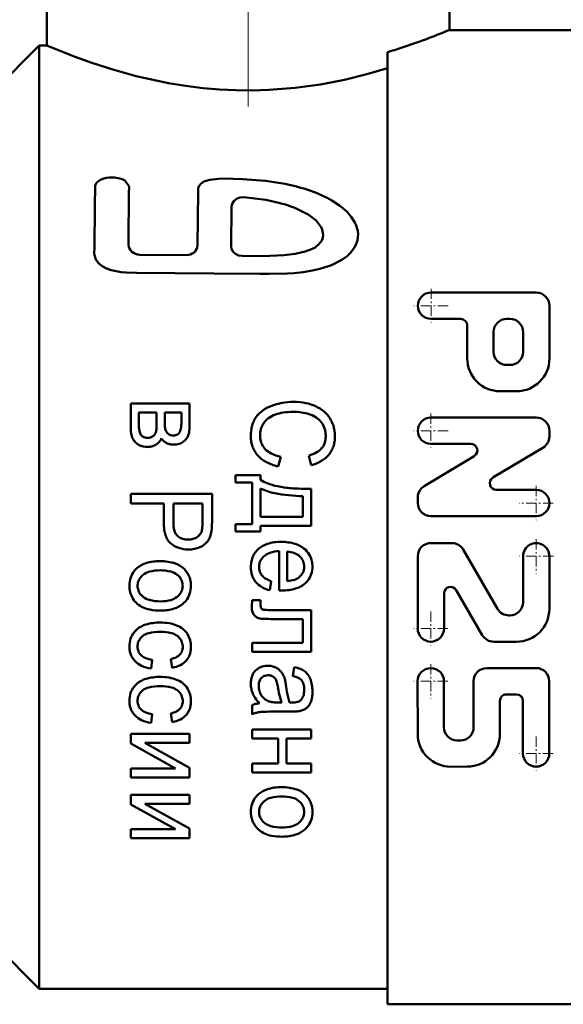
# Model space of a CAD drawing. Extents: x -1358 to 1757, y -1497 to 607.
# Tile 81 of 97: x 1088 to 1123, y -200 to -137. Entities that reach past the tile are written whole.
import ezdxf

# ---------------------------------------------------------------- set-up
doc = ezdxf.new("R2010")
doc.units = 0
doc.linetypes.add('DASHDOT', pattern=[18.5, 12, -3, 0.5, -3])

msp = doc.modelspace()

# ---------------------------------------------------------------- linework, layer by layer
at = {"color": 7, "linetype": 'DASHDOT', "lineweight": 18}
msp.add_line((1102.804, -111.874), (1102.804, -144.072), dxfattribs=at)
at = {"color": 7, "lineweight": 50}
for p, q in [((1115.804, -137.43), (1115.804, -126.68)), ((1089.804, -133.68), (1089.804, -138.43)), ((1115.804, -137.43), (1123.804, -137.43)), ((1086.304, -141.43), (1089.304, -138.43)), ((1089.304, -168.93), (1089.304, -138.43)), ((1089.304, -138.43), (1089.804, -138.43)), ((1111.804, -168.93), (1111.804, -138.859)), ((1095.101, -147.514), (1094.834, -147.158)), ((1095.098, -147.801), (1095.073, -151.323)), ((1099.562, -147.885), (1099.525, -151.361)), ((1101.728, -148.864), (1101.703, -151.4)), ((1106.675, -149.356), (1105.948, -148.99)), ((1095.795, -151.959), (1098.788, -151.987)), ((1105.83, -151.902), (1106.489, -151.755)), ((1121.417, -154.411), (1114.614, -154.411)), ((1122.268, -158.663), (1122.268, -155.261)), ((1116.528, -156.112), (1114.614, -156.112)), ((1116.953, -158.663), (1116.953, -156.537)), ((1119.717, -156.112), (1119.504, -156.112)), ((1118.654, -158.237), (1118.654, -156.962)), ((1120.567, -158.237), (1120.567, -156.962)), ((1119.717, -159.088), (1119.504, -159.088)), ((1120.142, -160.789), (1119.079, -160.789)), ((1095.212, -163.128), (1095.212, -161.585)), ((1099.02, -161.585), (1095.212, -161.585)), ((1099.02, -162.922), (1099.02, -161.585)), ((1095.743, -162.928), (1095.743, -162.165)), ((1096.887, -162.165), (1095.743, -162.165)), ((1096.887, -162.867), (1096.887, -162.165)), ((1097.417, -162.783), (1097.417, -162.165)), ((1098.485, -162.165), (1097.417, -162.165)), ((1098.485, -162.803), (1098.485, -162.165)), ((1096.884, -163.055), (1096.887, -162.867)), ((1097.417, -162.783), (1097.42, -162.968)), ((1097.42, -162.968), (1097.428, -163.096)), ((1121.411, -162.489), (1114.608, -162.489)), ((1096.876, -163.192), (1096.884, -163.055)), ((1098.367, -163.458), (1098.303, -163.536)), ((1122.261, -163.708), (1122.261, -163.34)), ((1095.474, -164.046), (1095.515, -164.092)), ((1096.162, -163.781), (1096.23, -163.792)), ((1096.23, -163.792), (1096.309, -163.798)), ((1117.183, -164.19), (1114.608, -164.19)), ((1121.848, -164.438), (1118.617, -166.376)), ((1104.904, -165.025), (1104.729, -165.65)), ((1106.715, -164.954), (1106.876, -165.569)), ((1117.402, -164.98), (1114.17, -166.918)), ((1101.983, -166.684), (1101.983, -166.207)), ((1103.592, -166.207), (1101.983, -166.207)), ((1103.062, -166.684), (1101.983, -166.684)), ((1103.062, -169.377), (1103.062, -166.684)), ((1103.592, -166.513), (1103.592, -166.207)), ((1095.212, -168.044), (1095.212, -167.419)), ((1100.468, -167.419), (1095.212, -167.419)), ((1100.468, -169.2), (1100.468, -167.419)), ((1103.592, -168.906), (1103.592, -167.067)), ((1106.869, -169.483), (1106.869, -167.1)), ((1121.411, -167.166), (1118.836, -167.166)), ((1097.349, -168.044), (1095.212, -168.044)), ((1097.349, -169.255), (1097.349, -168.044)), ((1097.969, -169.265), (1097.969, -168.044)), ((1099.848, -168.044), (1097.969, -168.044)), ((1099.848, -169.252), (1099.848, -168.044)), ((1106.335, -168.906), (1106.335, -167.583)), ((1113.758, -168.016), (1113.758, -167.648)), ((1089.304, -199.43), (1089.304, -168.93)), ((1099.844, -169.464), (1099.848, -169.252)), ((1100.464, -169.435), (1100.468, -169.2)), ((1106.335, -168.906), (1103.592, -168.906)), ((1111.804, -200.43), (1111.804, -168.93)), ((1121.411, -168.867), (1114.608, -168.867)), ((1099.836, -169.61), (1099.844, -169.464)), ((1100.455, -169.615), (1100.464, -169.435)), ((1101.983, -169.853), (1101.983, -169.377)), ((1103.062, -169.377), (1101.983, -169.377)), ((1103.592, -169.853), (1101.983, -169.853)), ((1106.869, -169.483), (1103.592, -169.483)), ((1103.592, -169.853), (1103.592, -169.483)), ((1098.845, -170.377), (1098.927, -170.379)), ((1114.609, -170.604), (1115.965, -170.605)), ((1104.801, -173.675), (1104.801, -171.124)), ((1105.331, -173.066), (1105.331, -171.157)), ((1116.701, -171.03), (1118.912, -174.86)), ((1106.127, -171.458), (1106.148, -171.478)), ((1113.758, -171.453), (1113.754, -176.13)), ((1120.561, -171.459), (1120.559, -174.435)), ((1122.262, -171.461), (1122.259, -174.862)), ((1104.288, -173.06), (1104.205, -173.659)), ((1104.801, -173.675), (1104.815, -173.676)), ((1104.815, -173.676), (1104.852, -173.677)), ((1104.852, -173.677), (1104.891, -173.677)), ((1104.891, -173.677), (1104.922, -173.677)), ((1104.922, -173.678), (1104.946, -173.678)), ((1104.946, -173.678), (1104.965, -173.678)), ((1104.965, -173.678), (1104.973, -173.678)), ((1116.25, -173.651), (1117.929, -176.558)), ((1103.052, -174.429), (1103.044, -174.546)), ((1103.065, -174.297), (1103.052, -174.429)), ((1103.603, -174.297), (1103.065, -174.297)), ((1103.603, -174.551), (1103.603, -174.297)), ((1115.457, -173.863), (1115.455, -176.132)), ((1103.038, -174.662), (1103.037, -174.764)), ((1103.044, -174.546), (1103.038, -174.662)), ((1103.606, -174.641), (1103.603, -174.551)), ((1103.613, -174.706), (1103.606, -174.641)), ((1103.769, -174.91), (1103.775, -174.912)), ((1106.869, -174.938), (1104.359, -174.938)), ((1106.869, -177.63), (1106.869, -174.938)), ((1106.335, -175.517), (1104.438, -175.517)), ((1106.335, -177.054), (1106.335, -175.517)), ((1119.648, -175.285), (1119.708, -175.285)), ((1118.664, -176.983), (1120.131, -176.986)), ((1103.062, -177.63), (1103.062, -177.054)), ((1106.335, -177.054), (1103.062, -177.054)), ((1106.869, -177.63), (1103.062, -177.63)), ((1096.607, -178.151), (1096.524, -178.721)), ((1097.804, -178.103), (1097.901, -178.667)), ((1104.066, -178.534), (1104.037, -178.534)), ((1105.783, -178.634), (1105.697, -179.201)), ((1121.402, -178.686), (1118.213, -178.688)), ((1103.724, -179.266), (1103.653, -179.328)), ((1117.364, -179.539), (1117.366, -182.516)), ((1122.253, -179.535), (1122.257, -184.212)), ((1113.75, -179.543), (1113.753, -182.944)), ((1115.45, -179.541), (1115.453, -182.517)), ((1106.202, -180.753), (1106.16, -180.79)), ((1119.066, -180.814), (1119.067, -182.935)), ((1120.128, -180.388), (1119.49, -180.388)), ((1120.554, -180.812), (1120.557, -184.214)), ((1103.062, -181.684), (1103.062, -181.078)), ((1104.973, -180.914), (1104.736, -180.914)), ((1105.478, -180.914), (1105.501, -180.915)), ((1105.501, -180.915), (1105.541, -180.916)), ((1105.541, -180.916), (1105.571, -180.916)), ((1105.571, -180.916), (1105.593, -180.917)), ((1105.593, -180.917), (1105.61, -180.917)), ((1105.61, -180.917), (1105.623, -180.917)), ((1105.623, -180.917), (1105.633, -180.917)), ((1105.633, -180.917), (1105.64, -180.917)), ((1105.64, -180.917), (1105.645, -180.917)), ((1105.645, -180.917), (1105.646, -180.917)), ((1096.607, -181.665), (1096.524, -182.235)), ((1097.804, -181.617), (1097.901, -182.181)), ((1105.517, -181.5), (1104.657, -181.5)), ((1103.062, -183.249), (1103.062, -182.669)), ((1106.869, -182.669), (1103.062, -182.669)), ((1106.869, -183.249), (1106.869, -182.669)), ((1095.212, -183.572), (1095.212, -182.947)), ((1099.02, -182.947), (1095.212, -182.947)), ((1099.02, -183.527), (1099.02, -182.947)), ((1104.75, -183.249), (1103.062, -183.249)), ((1104.75, -184.856), (1104.75, -183.249)), ((1106.869, -183.249), (1105.284, -183.249)), ((1105.284, -184.856), (1105.284, -183.249)), ((1095.212, -183.572), (1098.098, -185.179)), ((1099.02, -183.527), (1096.116, -183.527)), ((1096.116, -183.527), (1099.02, -185.134)), ((1116.517, -183.367), (1116.304, -183.367)), ((1095.212, -185.759), (1095.212, -185.179)), ((1098.098, -185.179), (1095.212, -185.179)), ((1099.02, -185.759), (1099.02, -185.134)), ((1103.062, -185.436), (1103.062, -184.856)), ((1104.75, -184.856), (1103.062, -184.856)), ((1106.869, -184.856), (1105.284, -184.856)), ((1106.869, -185.436), (1106.869, -184.856)), ((1116.943, -185.063), (1115.88, -185.068)), ((1099.02, -185.759), (1095.212, -185.759)), ((1106.869, -185.436), (1103.062, -185.436)), ((1095.212, -187.508), (1095.212, -186.883)), ((1099.02, -186.883), (1095.212, -186.883)), ((1099.02, -187.463), (1099.02, -186.883)), ((1095.212, -187.508), (1098.098, -189.115)), ((1099.02, -187.463), (1096.116, -187.463)), ((1096.116, -187.463), (1099.02, -189.07)), ((1099.02, -189.695), (1099.02, -189.07)), ((1095.212, -189.695), (1095.212, -189.115)), ((1098.098, -189.115), (1095.212, -189.115)), ((1099.02, -189.695), (1095.212, -189.695)), ((1086.304, -196.43), (1089.304, -199.43)), ((1089.304, -199.43), (1111.804, -199.43)), ((1111.804, -200.43), (1123.804, -200.43))]:
    msp.add_line(p, q, dxfattribs=at)
at = {"color": 7, "linetype": 'DASHDOT', "lineweight": 18, "ltscale": 0.055273}
for p, q in [((1114.614, -154.156), (1114.614, -156.367)), ((1114.608, -162.234), (1114.608, -164.445)), ((1121.411, -166.911), (1121.411, -169.122)), ((1122.516, -168.016), (1120.305, -168.016)), ((1121.411, -170.354), (1121.411, -172.565)), ((1122.517, -171.46), (1120.306, -171.46)), ((1114.605, -175.026), (1114.605, -177.237)), ((1115.71, -176.131), (1113.499, -176.131)), ((1114.6, -178.436), (1114.6, -180.647)), ((1115.706, -179.542), (1113.495, -179.542)), ((1121.407, -183.108), (1121.407, -185.318)), ((1122.512, -184.213), (1120.301, -184.213))]:
    msp.add_line(p, q, dxfattribs=at)
at = {"color": 7, "linetype": 'DASHDOT', "lineweight": 18, "ltscale": 0.05527}
for p, q in [((1115.72, -155.261), (1113.509, -155.261)), ((1115.713, -163.34), (1113.503, -163.34))]:
    msp.add_line(p, q, dxfattribs=at)
at = {"color": 7, "lineweight": 50}
for points in [[(1089.804, -138.43), (1091.558, -139.135), (1092.711, -139.551), (1094.061, -139.987), (1095.566, -140.406), (1097.658, -140.863), (1098.76, -141.044), (1099.891, -141.186), (1100.941, -141.276), (1102.003, -141.327), (1103.069, -141.338), (1104.135, -141.307), (1105.829, -141.174), (1107.478, -140.946), (1109.017, -140.648), (1110.47, -140.294), (1111.804, -139.908)], [(1093.479, -147.031), (1093.307, -147.092), (1093.158, -147.172)], [(1094.834, -147.158), (1094.658, -147.069), (1094.502, -147.022), (1094.174, -146.969)], [(1105.183, -147.385), (1103.929, -147.187), (1102.429, -147.065), (1101.21, -147.038), (1100.894, -147.048), (1100.315, -147.115), (1099.945, -147.236), (1099.745, -147.373), (1099.638, -147.51), (1099.579, -147.667), (1099.562, -147.885)], [(1093.158, -147.172), (1093.01, -147.309), (1092.922, -147.486), (1092.912, -147.574)], [(1102.522, -148.238), (1102.267, -148.258), (1102.038, -148.352), (1101.869, -148.496), (1101.763, -148.677), (1101.728, -148.864)], [(1104.867, -148.621), (1103.942, -148.416), (1102.522, -148.238)], [(1107.915, -148.285), (1107.144, -147.94), (1106.663, -147.768)], [(1109.178, -149.174), (1108.709, -148.771), (1108.2, -148.444), (1107.915, -148.285)], [(1107.195, -149.753), (1106.733, -149.393), (1106.675, -149.356)], [(1109.697, -149.872), (1109.461, -149.501), (1109.178, -149.174)], [(1107.51, -150.175), (1107.27, -149.833), (1107.195, -149.753)], [(1107.638, -150.724), (1107.631, -150.55), (1107.575, -150.33), (1107.51, -150.175)], [(1092.871, -151.523), (1092.862, -151.861), (1092.878, -151.999)], [(1101.703, -151.4), (1101.734, -151.59), (1101.831, -151.764), (1101.988, -151.908), (1102.187, -152.002), (1102.414, -152.039)], [(1106.489, -151.755), (1106.89, -151.611), (1107.128, -151.483)], [(1107.128, -151.483), (1107.375, -151.287), (1107.505, -151.131)], [(1109.395, -151.862), (1109.676, -151.486), (1109.808, -151.213)], [(1092.878, -151.999), (1092.964, -152.271), (1093.139, -152.512), (1093.367, -152.697), (1093.652, -152.847), (1093.959, -152.955), (1094.607, -153.081), (1094.937, -153.115), (1095.593, -153.126)], [(1102.414, -152.039), (1103.754, -152.047), (1105.138, -151.989), (1105.83, -151.902)], [(1108.182, -152.637), (1108.85, -152.298), (1109.192, -152.057), (1109.395, -151.862)], [(1106.961, -152.987), (1107.437, -152.88), (1108.055, -152.689), (1108.182, -152.637)], [(1095.593, -153.126), (1100.588, -153.179), (1103.587, -153.194), (1104.155, -153.191)], [(1104.155, -153.191), (1105.346, -153.172), (1105.755, -153.147)], [(1105.755, -153.147), (1106.348, -153.086), (1106.961, -152.987)]]:
    msp.add_lwpolyline(points, dxfattribs=at)
for centre, radius, start, end in [((1099.506, -98.165), 42.512, 286.81523, 292.54241), ((1093.984, -148.796), 1.836, 84.05544, 105.96292), ((2170.412, -160.734), 1077.58, 179.300211, 179.510198), ((1094.449, -147.651), 0.667, 346.93515, 11.85388), ((1102.898, -159.313), 12.143, 71.93693, 79.1561), ((1102.766, -156.581), 8.232, 67.25433, 75.21312), ((1107.97, -150.76), 1.941, 10.04739, 27.20726), ((1106.702, -150.645), 0.939, 328.83825, 355.17572), ((1108.224, -150.668), 1.675, 341.01873, 8.47137), ((1114.614, -155.261), 0.85, 90, 270), ((1121.417, -155.261), 0.85, 0, 90), ((1116.528, -156.537), 0.425, 0, 90), ((1119.504, -156.962), 0.85, 90, 179.99999), ((1119.717, -156.962), 0.85, 0, 90), ((1119.504, -158.237), 0.85, 179.99999, 270), ((1119.717, -158.237), 0.85, 270, 360), ((1119.079, -158.663), 2.126, 179.99999, 270), ((1120.142, -158.663), 2.126, 270, 360), ((1105.632, -165.177), 3.692, 100.03708, 110.81963), ((1105.729, -165.719), 4.243, 89.99793, 100.04197), ((1105.729, -165.634), 4.158, 78.87332, 90.00189), ((1105.993, -164.293), 2.791, 65.26843, 78.88289), ((1104.792, -163.521), 1.82, 125.94094, 144.06515), ((1105.233, -164.128), 2.57, 110.79895, 125.96167), ((1105.137, -163.937), 1.74, 109.30365, 126.10119), ((1105.484, -164.923), 2.784, 98.52182, 109.33105), ((1105.733, -166.58), 4.46, 89.99918, 98.52678), ((1105.733, -165.658), 3.539, 81.65052, 90.0012), ((1105.749, -165.548), 3.427, 73.16084, 81.65253), ((1106.247, -163.907), 1.712, 56.66306, 73.18738), ((1106.19, -163.867), 2.323, 49.2253, 65.28288), ((1106.458, -163.557), 1.913, 31.43602, 49.23165), ((1098.959, -162.928), 3.216, 180.0006, 184.37948), ((1095.383, -162.803), 3.103, 355.72629, 359.99966), ((1094.389, -162.922), 4.631, 356.95476, 359.99972), ((1104.876, -163.51), 1.887, 154.71567, 164.41916), ((1104.593, -163.376), 1.574, 144.10395, 154.70911), ((1105.121, -163.714), 1.571, 146.2517, 154.30075), ((1104.836, -163.525), 1.229, 126.07507, 146.1929), ((1106.399, -163.676), 1.435, 38.52795, 56.66535), ((1106.538, -163.564), 1.257, 27.97924, 38.47852), ((1106.48, -163.594), 1.322, 17.71285, 27.9753), ((1106.206, -163.709), 2.207, 23.54533, 31.39132), ((1106.299, -163.668), 2.106, 15.49769, 23.54219), ((1114.608, -163.34), 0.85, 90, 270), ((1121.411, -163.34), 0.85, 0, 90), ((1097.653, -163.128), 2.441, 180.00084, 187.03061), ((1096.747, -163.24), 1.528, 187.0351, 195.91853), ((1097.313, -163.054), 1.565, 184.38126, 190.65811), ((1096.79, -163.152), 1.033, 190.66605, 200.10212), ((1096.223, -163.36), 0.429, 200.12492, 214.76013), ((1096.182, -163.387), 0.38, 214.87344, 238.8018), ((1096.363, -163.272), 0.508, 304.22249, 324.47067), ((1096.416, -163.31), 0.442, 324.50965, 346.34619), ((1095.983, -163.206), 0.887, 346.41798, 352.07513), ((1094.71, -163.029), 2.172, 352.07695, 355.69242), ((1099.046, -162.959), 1.624, 184.83257, 189.32591), ((1097.958, -163.138), 0.521, 189.33062, 197.25966), ((1097.896, -163.156), 0.456, 197.30458, 215.06886), ((1098.039, -163.056), 0.631, 215.08196, 230.10499), ((1097.926, -163.19), 0.456, 230.16646, 250.78916), ((1097.948, -163.128), 0.521, 250.79257, 270.00396), ((1097.948, -162.933), 0.717, 270.00281, 287.67795), ((1098.053, -163.263), 0.37, 287.65505, 312.45204), ((1097.946, -163.198), 0.495, 328.29137, 341.11602), ((1097.378, -163.004), 1.096, 341.13123, 349.76225), ((1096.885, -162.915), 1.597, 349.76795, 355.72467), ((1098.086, -163.334), 0.901, 339.14125, 347.25096), ((1097.14, -163.12), 1.872, 347.256, 352.88751), ((1096.419, -163.03), 2.598, 352.88875, 356.95421), ((1106.026, -163.695), 3.054, 172.87602, 179.9982), ((1105.149, -163.585), 2.17, 164.4251, 172.87202), ((1105.021, -163.643), 1.454, 171.54889, 179.9973), ((1104.94, -163.631), 1.372, 162.85193, 171.54326), ((1104.966, -163.64), 1.399, 154.30153, 162.84873), ((1106.37, -163.629), 1.437, 8.27528, 17.70643), ((1105.939, -163.692), 1.873, 0.00137, 8.26943), ((1106.276, -163.674), 2.129, 7.55183, 15.49305), ((1106.048, -163.705), 2.359, 0.00193, 7.54837), ((1096.464, -163.32), 1.233, 195.92686, 206.88955), ((1096.168, -163.47), 0.902, 206.90067, 219.68808), ((1096.122, -163.507), 0.842, 223.98619, 248.49043), ((1096.273, -163.237), 0.556, 238.81049, 258.44653), ((1096.309, -163.215), 0.583, 270.0027, 287.38276), ((1096.297, -163.175), 0.625, 287.38919, 304.22742), ((1096.357, -163.458), 0.925, 285.2767, 302.93833), ((1096.346, -163.442), 0.944, 302.95121, 320.05249), ((1096.508, -163.577), 0.733, 320.06744, 339.58849), ((1098, -163.292), 0.97, 213.91755, 228.09222), ((1097.902, -163.4), 0.825, 228.108, 243.42622), ((1097.927, -163.352), 0.878, 243.4274, 257.95913), ((1098.009, -162.967), 1.272, 257.95451, 270.00099), ((1098.009, -163.089), 1.15, 270.00215, 286.40041), ((1098.084, -163.345), 0.883, 286.39928, 305.18694), ((1097.982, -163.201), 1.06, 305.21844, 320.83847), ((1098.194, -163.374), 0.786, 320.84813, 339.08996), ((1105.205, -163.695), 2.233, 180.00282, 189.3835), ((1104.778, -163.765), 1.8, 189.39178, 199.83127), ((1105.078, -163.643), 1.511, 180.00233, 189.86283), ((1104.805, -163.69), 1.234, 189.86929, 200.77187), ((1104.772, -163.703), 1.198, 200.778, 212.03407), ((1106.702, -163.777), 1.101, 330.88781, 341.56802), ((1106.612, -163.747), 1.195, 341.57532, 351.40286), ((1106.245, -163.691), 1.567, 351.40954, 359.99845), ((1106.594, -163.779), 1.808, 341.37397, 351.23879), ((1106.105, -163.704), 2.302, 351.24812, 359.99837), ((1117.183, -164.615), 0.425, 300.96376, 90), ((1121.411, -163.708), 0.85, 300.96376, 360), ((1096.366, -162.891), 1.505, 248.42611, 266.61384), ((1096.277, -163.167), 1.227, 270.00194, 285.28106), ((1104.707, -163.79), 1.724, 199.84112, 210.75979), ((1104.776, -163.749), 1.806, 210.76649, 221.40672), ((1104.857, -163.65), 1.298, 212.03597, 222.81673), ((1104.867, -163.639), 1.313, 222.87119, 243.84225), ((1105.371, -162.615), 2.455, 243.79882, 259.03062), ((1106.051, -162.631), 2.416, 285.95966, 299.68772), ((1106.693, -163.757), 1.119, 299.65966, 319.96195), ((1106.626, -163.747), 1.795, 300.73643, 320.20569), ((1106.738, -163.796), 1.06, 320.03044, 330.88153), ((1106.714, -163.822), 1.68, 320.25199, 330.81238), ((1106.703, -163.816), 1.692, 330.81548, 341.36587), ((1104.826, -163.702), 1.874, 221.45927, 241.65204), ((1105.429, -162.589), 3.14, 241.61551, 257.11123), ((1106.227, -163.079), 2.574, 284.60441, 300.76466), ((1104.803, -164.682), 2.195, 236.53485, 249.34768), ((1105.637, -162.472), 4.558, 249.33331, 258.19494), ((1118.836, -166.741), 0.425, 120.96376, 270), ((1105.157, -163.978), 3.463, 243.13832, 259.38374), ((1106.756, -155.471), 12.119, 259.36392, 268.00971), ((1106.096, -160.28), 6.797, 258.19091, 265.60429), ((1106.707, -152.331), 14.77, 265.60223, 270.62769), ((1114.608, -167.648), 0.85, 120.96376, 179.99999), ((1121.411, -168.016), 0.85, 270, 90), ((1114.608, -168.016), 0.85, 179.99999, 270), ((1101.001, -169.255), 3.652, 180.00219, 187.80293), ((1100.466, -169.265), 2.497, 180.00083, 186.91004), ((1099.295, -169.488), 1.93, 187.81241, 198.53982), ((1099.338, -169.401), 1.361, 186.91521, 196.27213), ((1098.998, -169.5), 1.007, 196.28758, 208.82637), ((1098.67, -169.68), 0.632, 208.8558, 224.63565), ((1099.16, -169.637), 0.671, 321.78771, 342.83157), ((1099.21, -169.66), 0.617, 343.54805, 351.15389), ((1097.886, -169.454), 1.956, 351.15798, 355.42995), ((1098.826, -169.623), 1.619, 337.1447, 349.47374), ((1098.795, -169.59), 1.655, 348.55969, 352.93058), ((1097.109, -169.381), 3.355, 352.93137, 356.00242), ((1098.816, -169.648), 1.425, 198.56407, 212.94104), ((1098.42, -169.904), 0.953, 212.97917, 230.50169), ((1098.761, -169.59), 0.761, 224.69347, 248.1034), ((1098.906, -169.231), 1.147, 248.06145, 266.97911), ((1098.927, -169.141), 1.238, 269.99802, 284.83755), ((1099.018, -169.486), 0.881, 284.82795, 302.47793), ((1099.067, -169.563), 0.79, 302.48056, 321.75849), ((1099.328, -169.85), 1.066, 306.68824, 322.35381), ((1099.279, -169.813), 1.127, 322.37575, 337.11967), ((1104.932, -173.536), 3.011, 89.98847, 106.92706), ((1104.934, -173.711), 3.186, 73.42141, 90.01084), ((1114.609, -171.454), 0.85, 89.95174, 179.95174), ((1115.965, -171.455), 0.85, 30, 89.95174), ((1121.411, -171.46), 0.85, 359.95174, 179.95174), ((1098.825, -169.412), 1.591, 230.52626, 251.39587), ((1098.947, -169.051), 1.972, 251.35927, 270.01534), ((1098.948, -169.072), 1.952, 269.99914, 281.2957), ((1099.012, -169.392), 1.624, 281.2927, 293.69588), ((1099.049, -169.475), 1.534, 293.69511, 306.69271), ((1104.365, -172.028), 1.374, 143.26211, 156.59296), ((1104.456, -172.096), 1.488, 130.49277, 143.25293), ((1104.514, -172.166), 1.579, 106.86815, 130.42991), ((1104.549, -172.27), 1.089, 108.28987, 130.60882), ((1104.916, -173.373), 2.252, 92.92756, 108.3431), ((1105.24, -172.734), 1.58, 69.30783, 86.67945), ((1105.436, -172.215), 1.025, 47.62679, 69.34255), ((1105.378, -172.223), 1.633, 50.13787, 73.46494), ((1105.445, -172.141), 1.527, 31.34166, 50.10629), ((1097.115, -174.943), 3.175, 89.98899, 106.67296), ((1097.117, -174.852), 3.084, 71.39216, 90.01525), ((1104.939, -172.155), 1.963, 169.17573, 179.99414), ((1104.441, -172.06), 1.456, 156.61027, 169.15991), ((1104.367, -172.133), 0.859, 149.05317, 169.15494), ((1104.502, -172.215), 1.017, 130.64218, 149.02004), ((1105.525, -172.126), 0.899, 23.05018, 46.07872), ((1105.514, -172.13), 0.911, 0.02708, 23.01044), ((1105.568, -172.066), 1.382, 11.50628, 31.33089), ((1105.404, -172.098), 1.55, 5.51646, 11.46754), ((1096.497, -173.261), 1.353, 141.34563, 161.75384), ((1096.592, -173.335), 1.473, 135.97134, 141.4009), ((1096.704, -173.444), 1.63, 130.81747, 135.97172), ((1096.645, -173.379), 1.542, 106.60973, 130.73113), ((1096.691, -173.504), 1.086, 104.59555, 128.14663), ((1097.116, -175.125), 2.761, 89.99978, 104.648), ((1097.116, -175.12), 2.756, 75.32873, 89.99998), ((1097.542, -173.495), 1.077, 51.71612, 75.38196), ((1097.639, -173.307), 1.453, 44.07666, 71.45928), ((1097.535, -173.397), 1.591, 32.96849, 43.81005), ((1097.671, -173.309), 1.429, 21.48765, 32.96262), ((1104.98, -172.155), 2.005, 180.00245, 188.45464), ((1104.476, -172.23), 1.495, 188.46078, 198.24514), ((1104.566, -172.158), 1.06, 174.76708, 179.99936), ((1104.518, -172.158), 1.011, 180.00342, 188.9634), ((1104.446, -172.147), 0.939, 169.20898, 174.76573), ((1104.329, -172.188), 0.821, 188.97187, 198.9129), ((1104.294, -172.2), 0.784, 198.91936, 209.34794), ((1105.629, -172.16), 0.792, 324.49969, 344.96486), ((1105.576, -172.147), 0.847, 345.02647, 352.80005), ((1105.435, -172.129), 0.99, 352.80331, 359.99836), ((1105.395, -172.122), 1.56, 341.37452, 359.97428), ((1105.149, -172.123), 1.806, 0.00085, 5.51464), ((1096.836, -173.372), 1.71, 161.78829, 179.98645), ((1096.529, -173.358), 0.871, 166.61804, 173.52504), ((1096.476, -173.346), 0.817, 146.10882, 166.55818), ((1096.672, -173.479), 1.054, 128.18622, 146.08372), ((1097.478, -173.575), 1.179, 45.63786, 51.6382), ((1097.617, -173.432), 0.98, 39.04376, 45.63902), ((1097.718, -173.351), 0.85, 19.24163, 39.08027), ((1097.655, -173.372), 0.917, 0.02809, 19.18604), ((1097.646, -173.318), 1.455, 10.24347, 21.47375), ((1097.347, -173.372), 1.759, 0.00264, 10.23097), ((1104.346, -172.272), 1.358, 198.25183, 209.02167), ((1104.274, -172.312), 1.276, 209.02636, 220.11072), ((1104.371, -172.229), 1.403, 220.15796, 240.00142), ((1104.314, -172.188), 0.807, 209.35059, 219.60321), ((1104.342, -172.164), 0.844, 219.6635, 239.05429), ((1104.85, -171.318), 1.83, 239.03246, 252.11084), ((1105.156, -170.885), 2.189, 274.59529, 286.8932), ((1105.548, -172.174), 0.841, 286.87737, 306.82479), ((1105.443, -172.027), 1.021, 306.5626, 324.47666), ((1105.364, -171.962), 1.671, 309.90456, 315.35044), ((1105.509, -172.105), 1.467, 315.34981, 321.1724), ((1105.627, -172.199), 1.316, 321.11869, 341.33072), ((1096.781, -173.372), 1.655, 180.00193, 187.70908), ((1096.646, -173.39), 1.518, 187.71318, 195.75491), ((1096.643, -173.391), 1.515, 195.7578, 203.83286), ((1096.65, -173.372), 0.993, 173.52735, 179.99934), ((1096.555, -173.371), 0.899, 180.03565, 199.27091), ((1096.505, -173.388), 0.846, 199.33295, 219.10372), ((1097.759, -173.394), 0.811, 326.10877, 346.63334), ((1097.714, -173.384), 0.857, 346.69374, 353.54468), ((1097.604, -173.372), 0.967, 353.54805, 359.99888), ((1097.446, -173.371), 1.659, 341.53397, 359.97509), ((1104.681, -171.694), 2.022, 239.9712, 256.3977), ((1104.973, -170.544), 3.134, 269.98925, 286.53865), ((1105.412, -172.017), 1.598, 286.4809, 309.82537), ((1115.882, -173.863), 0.425, 30, 179.9574), ((1096.739, -173.348), 1.62, 203.83405, 211.63055), ((1096.605, -173.429), 1.464, 211.67799, 228.65359), ((1096.611, -173.303), 0.981, 219.06747, 225.81256), ((1096.759, -173.15), 1.194, 225.81125, 231.91371), ((1096.69, -173.236), 1.084, 231.9909, 255.65317), ((1097.137, -171.497), 2.879, 255.59972, 269.99977), ((1097.137, -171.784), 2.593, 270.00098, 285.05383), ((1097.526, -173.226), 1.099, 285.00451, 308.30482), ((1097.543, -173.248), 1.071, 308.34318, 326.08548), ((1097.485, -173.254), 1.685, 311.0263, 316.01283), ((1097.61, -173.374), 1.512, 316.01242, 321.28549), ((1097.722, -173.462), 1.37, 321.23058, 341.49001), ((1119.708, -174.435), 0.85, 269.95174, 359.95174), ((1096.691, -173.331), 1.595, 228.66405, 244.84772), ((1096.736, -173.236), 1.7, 244.84786, 260.29291), ((1097.17, -170.706), 4.266, 260.28134, 270.0022), ((1097.17, -172.126), 2.847, 269.98736, 287.46267), ((1097.549, -173.323), 1.591, 287.40456, 310.94336), ((1104.244, -174.764), 1.207, 180.00211, 187.74778), ((1103.813, -174.822), 0.772, 187.75487, 197.43474), ((1103.685, -174.862), 0.639, 197.44797, 209.11165), ((1104.095, -174.629), 0.488, 189.09468, 196.69833), ((1103.837, -174.706), 0.218, 196.71329, 208.07769), ((1103.823, -174.713), 0.203, 208.18037, 231.00163), ((1103.835, -174.697), 0.223, 231.04435, 252.67094), ((1103.884, -174.534), 0.393, 253.97868, 267.48469), ((1104.359, -163.739), 11.198, 267.47636, 270.00003), ((1119.648, -174.435), 0.85, 210, 269.99207), ((1120.133, -174.86), 2.126, 269.95174, 359.95174), ((1103.567, -174.928), 0.503, 209.12395, 222.23289), ((1103.735, -174.775), 0.731, 222.26947, 240.1153), ((1103.672, -174.884), 0.604, 240.13361, 259.67423), ((1103.846, -173.933), 1.571, 259.65276, 267.4725), ((1104.438, -160.518), 15, 267.47121, 270.00002), ((1096.53, -177.263), 1.411, 135.44447, 141.35608), ((1096.65, -177.382), 1.58, 129.86718, 135.44499), ((1096.63, -177.361), 1.551, 106.17014, 129.78648), ((1097.101, -178.974), 3.232, 89.98983, 106.23009), ((1097.119, -179.533), 3.195, 89.99435, 103.31837), ((1097.102, -179.357), 3.615, 80.34914, 90.00122), ((1097.12, -179.353), 3.015, 76.11003, 90.00552), ((1097.314, -178.111), 2.351, 68.36536, 80.35585), ((1097.593, -177.409), 1.595, 51.19582, 68.38889), ((1097.805, -177.146), 1.257, 31.72046, 51.19884), ((1114.605, -176.131), 0.85, 179.95174, 359.95174), ((1096.767, -177.298), 1.64, 161.78698, 179.97645), ((1096.438, -177.191), 1.295, 141.30152, 161.74232), ((1096.432, -177.258), 0.772, 145.36892, 165.67617), ((1096.58, -177.361), 0.953, 127.16989, 145.34357), ((1096.615, -177.408), 1.011, 103.25637, 127.13229), ((1097.601, -177.412), 1.015, 52.01897, 76.17108), ((1097.559, -177.463), 1.081, 45.72632, 51.93862), ((1097.674, -177.346), 0.917, 38.96807, 45.7274), ((1097.753, -177.282), 0.815, 18.8337, 39.00559), ((1097.501, -177.331), 1.613, 23.88854, 31.65277), ((1097.605, -177.285), 1.5, 15.81979, 23.88736), ((1097.608, -177.284), 1.497, 7.7547, 15.81762), ((1118.665, -176.133), 0.85, 210, 269.8928), ((1096.688, -177.298), 1.561, 180.00484, 190.18198), ((1096.407, -177.348), 1.276, 190.19226, 201.44082), ((1096.642, -177.291), 0.985, 173.15491, 179.99879), ((1096.575, -177.291), 0.918, 180.00508, 190.5379), ((1096.496, -177.274), 0.838, 165.73544, 173.15173), ((1096.404, -177.323), 0.744, 190.55092, 202.24434), ((1096.388, -177.329), 0.727, 202.2529, 214.25358), ((1097.909, -177.35), 0.664, 327.24819, 338.59989), ((1097.626, -177.324), 0.949, 0.03108, 18.77092), ((1097.901, -177.347), 0.672, 338.60714, 349.77089), ((1097.771, -177.324), 0.804, 349.78017, 359.99752), ((1097.76, -177.371), 1.341, 341.00038, 351.19076), ((1097.306, -177.301), 1.8, 351.19717, 359.99694), ((1097.484, -177.301), 1.622, 0.0011, 7.7522), ((1096.379, -177.358), 1.247, 201.44959, 213.00198), ((1096.487, -177.288), 1.375, 213.00583, 223.97024), ((1096.507, -177.267), 1.404, 224.02515, 245.09898), ((1096.459, -177.281), 0.813, 214.25434, 225.56305), ((1096.453, -177.286), 0.806, 225.62525, 248.06635), ((1096.835, -176.343), 1.823, 248.00983, 262.8126), ((1097.495, -176.626), 1.51, 281.84296, 296.25409), ((1097.82, -177.285), 0.774, 296.23378, 316.48993), ((1097.842, -177.307), 0.743, 316.55462, 327.24735), ((1097.881, -177.403), 1.219, 296.93526, 318.39972), ((1097.914, -177.434), 1.173, 318.45611, 329.82745), ((1097.87, -177.409), 1.225, 329.83169, 340.99377), ((1096.829, -176.578), 2.165, 245.05949, 261.9214), ((1097.583, -176.82), 1.874, 279.78461, 296.9756), ((1103.918, -179.481), 0.905, 134.61807, 147.97315), ((1103.986, -179.551), 1.003, 111.76972, 134.55829), ((1104.06, -179.734), 1.2, 91.09881, 111.81435), ((1104.066, -179.781), 1.247, 77.39716, 90.00079), ((1104.106, -179.601), 1.063, 63.71883, 77.39987), ((1104.068, -179.678), 1.149, 51.11717, 63.71236), ((1104.202, -179.511), 0.934, 37.08802, 51.11622), ((1105.366, -180.821), 2.226, 68.76148, 79.20282), ((1105.73, -179.884), 1.222, 54.62471, 68.77074), ((1105.884, -179.667), 0.955, 36.89905, 54.63288), ((1114.6, -179.542), 0.85, 0.04826, 180.04826), ((1118.214, -179.539), 0.85, 90.04826, 180.04826), ((1121.403, -179.536), 0.85, 0.04826, 90.04826), ((1096.63, -180.875), 1.551, 106.17011, 129.78649), ((1097.101, -182.488), 3.232, 89.98983, 106.23009), ((1097.102, -182.871), 3.615, 80.34914, 90.00122), ((1097.314, -181.625), 2.351, 68.36536, 80.35585), ((1097.593, -180.923), 1.595, 51.19582, 68.3889), ((1104.808, -179.703), 1.832, 171.25708, 179.99848), ((1104.195, -179.609), 1.212, 160.50705, 171.251), ((1104.031, -179.551), 1.038, 147.98573, 160.49503), ((1104.114, -179.742), 0.622, 149.1461, 161.45812), ((1104.015, -179.683), 0.507, 135.54034, 149.12844), ((1104.051, -179.706), 0.548, 107.52278, 126.73971), ((1104.083, -179.807), 0.655, 89.99801, 107.51899), ((1104.083, -179.793), 0.641, 75.30672, 89.99687), ((1104.099, -179.732), 0.577, 59.78345, 75.30538), ((1104.131, -179.677), 0.514, 42.58345, 59.78519), ((1104.104, -179.702), 0.551, 25.87469, 42.56105), ((1103.87, -179.815), 0.811, 14.32934, 25.83925), ((1103.916, -179.727), 1.293, 26.90567, 37.06296), ((1103.801, -179.785), 1.421, 17.18894, 26.89989), ((1103.464, -179.864), 1.767, 10.64355, 16.39814), ((1098.55, -180.787), 6.767, 7.70004, 10.6412), ((1105.329, -180.796), 1.637, 62.98348, 77.0329), ((1105.805, -179.864), 0.591, 39.42453, 63.0208), ((1105.859, -179.819), 0.521, 25.74371, 39.33098), ((1105.566, -179.905), 1.352, 21.9057, 36.86349), ((1105.301, -180.01), 1.637, 15.58823, 21.87296), ((1096.438, -180.705), 1.295, 141.30153, 161.74238), ((1096.53, -180.777), 1.411, 135.44447, 141.35608), ((1096.65, -180.896), 1.58, 129.86718, 135.44499), ((1096.581, -180.876), 0.954, 127.17713, 145.33619), ((1096.615, -180.922), 1.011, 103.25676, 127.13188), ((1097.119, -183.047), 3.195, 89.99435, 103.31837), ((1097.12, -182.867), 3.015, 76.11003, 90.00552), ((1097.601, -180.926), 1.015, 52.01891, 76.1709), ((1097.558, -180.978), 1.082, 45.72849, 51.93659), ((1097.805, -180.66), 1.257, 31.72036, 51.19893), ((1097.501, -180.845), 1.613, 23.88851, 31.65281), ((1104.775, -179.703), 1.799, 180.00035, 185.42188), ((1104.613, -179.718), 1.637, 185.42308, 191.10494), ((1104.57, -179.727), 1.593, 191.10646, 196.95056), ((1104.65, -179.842), 1.169, 171.77034, 179.99875), ((1104.781, -179.842), 1.3, 180.00088, 187.34522), ((1104.586, -179.867), 1.103, 187.34854, 195.31492), ((1104.232, -179.781), 0.746, 161.47183, 171.76496), ((1104.54, -179.879), 1.056, 195.31926, 203.65444), ((1100.81, -180.596), 3.969, 9.11376, 14.31751), ((1111.397, -178.907), 6.752, 189.03698, 194.43941), ((1114.034, -178.715), 8.855, 187.56429, 192.13312), ((1105.598, -179.944), 0.81, 14.81105, 25.72752), ((1105.357, -180.008), 1.059, 6.40567, 14.80006), ((1104.883, -180.093), 1.538, 351.89805, 359.99883), ((1104.599, -180.093), 1.822, 0.00059, 6.40158), ((1104.996, -180.096), 1.955, 9.82903, 15.58613), ((1104.786, -180.132), 2.167, 4.63507, 9.82733), ((1104.233, -180.177), 2.722, 0.0009, 4.63435), ((1103.923, -180.177), 3.032, 355.86807, 0.00004), ((1096.765, -180.812), 1.639, 161.77692, 179.98651), ((1096.688, -180.812), 1.561, 180.00457, 190.1822), ((1096.642, -180.805), 0.985, 173.15514, 179.99875), ((1096.575, -180.805), 0.918, 180.00448, 190.53902), ((1096.496, -180.788), 0.838, 165.73539, 173.15178), ((1096.432, -180.773), 0.772, 145.36806, 165.67703), ((1097.673, -180.86), 0.918, 38.9703, 45.7253), ((1097.753, -180.796), 0.815, 18.83298, 39.00625), ((1097.627, -180.838), 0.948, 0.0247, 18.77734), ((1097.605, -180.799), 1.5, 15.82074, 23.88679), ((1097.608, -180.798), 1.497, 7.75463, 15.81764), ((1097.484, -180.815), 1.622, 0.00101, 7.75226), ((1104.544, -179.735), 1.566, 196.95199, 202.84102), ((1104.522, -179.744), 1.542, 202.85957, 214.77351), ((1105.636, -178.97), 2.898, 214.76862, 223.42807), ((1104.529, -179.884), 1.044, 203.65702, 212.02634), ((1104.485, -179.911), 0.992, 212.07463, 229.38583), ((1104.482, -179.914), 0.988, 229.40079, 246.66143), ((1106.767, -180.099), 1.971, 194.44727, 204.44404), ((1107.549, -180.109), 2.222, 192.14048, 201.25884), ((1105.861, -180.397), 0.495, 283.82707, 307.23878), ((1105.751, -180.309), 0.633, 315.44471, 329.26369), ((1105.613, -180.227), 0.794, 329.28355, 341.65559), ((1105.45, -180.173), 0.965, 341.6707, 351.89083), ((1105.794, -180.45), 1.134, 337.25807, 344.70862), ((1105.269, -180.306), 1.679, 344.71234, 350.84165), ((1104.902, -180.247), 2.051, 350.84363, 355.86669), ((1119.491, -180.813), 0.425, 90.04826, 180.04826), ((1120.128, -180.813), 0.425, 0.04826, 90.04826), ((1096.407, -180.862), 1.276, 190.19068, 201.4424), ((1096.379, -180.873), 1.246, 201.44785, 213.0037), ((1096.404, -180.837), 0.744, 190.55067, 202.24458), ((1096.388, -180.843), 0.727, 202.25618, 214.2516), ((1096.459, -180.795), 0.813, 214.2542, 225.56318), ((1096.453, -180.8), 0.806, 225.62554, 248.06564), ((1097.821, -180.8), 0.773, 296.21879, 316.50463), ((1097.842, -180.821), 0.743, 316.55451, 327.24747), ((1097.909, -180.864), 0.664, 327.24985, 338.59712), ((1097.901, -180.861), 0.672, 338.60693, 349.7711), ((1097.771, -180.838), 0.804, 349.77999, 359.9977), ((1097.869, -180.922), 1.225, 329.83445, 340.99086), ((1097.76, -180.885), 1.341, 341.0002, 351.19095), ((1097.306, -180.815), 1.799, 351.1971, 359.99709), ((1103.559, -182.185), 1.213, 103.86085, 114.17365), ((1103.706, -182.781), 1.827, 95.47657, 103.86554), ((1104.445, -179.989), 0.904, 246.90194, 261.77588), ((1104.736, -177.981), 2.934, 261.76803, 269.9999), ((1105.646, -179.533), 1.385, 269.99933, 283.88024), ((1105.857, -180.154), 1.342, 280.98047, 292.31057), ((1106.04, -180.599), 0.861, 292.30366, 306.50142), ((1106.15, -180.748), 0.675, 306.49412, 324.30192), ((1105.646, -180.387), 1.295, 324.34444, 337.23697), ((1096.487, -180.803), 1.375, 213.00436, 223.9717), ((1096.507, -180.781), 1.404, 224.02514, 245.09899), ((1096.829, -180.092), 2.165, 245.05949, 261.9214), ((1096.835, -179.857), 1.823, 248.00983, 262.8126), ((1097.495, -180.139), 1.51, 281.84342, 296.25363), ((1097.583, -180.334), 1.874, 279.78461, 296.9756), ((1097.881, -180.917), 1.219, 296.93565, 318.3996), ((1097.914, -180.948), 1.173, 318.45592, 329.82764), ((1103.768, -183.096), 1.579, 107.76751, 116.58423), ((1103.754, -183.05), 1.531, 98.82549, 107.76779), ((1103.823, -183.495), 1.981, 91.86288, 98.82832), ((1104.657, -209.134), 27.633, 89.99999, 91.86363), ((1105.517, -172.677), 8.823, 269.99998, 272.78869), ((1105.882, -180.159), 1.333, 272.78771, 279.96747), ((1116.303, -182.517), 0.85, 180.04826, 270.04826), ((1116.516, -182.516), 0.85, 270.04826, 0.04826), ((1115.879, -182.942), 2.126, 180.04826, 270.04826), ((1116.941, -182.937), 2.126, 270.04826, 0.04826), ((1121.407, -184.213), 0.85, 180.04826, 0.04826), ((1104.495, -187.998), 1.542, 106.60958, 130.73131), ((1104.965, -189.561), 3.175, 89.98898, 106.67297), ((1104.966, -189.47), 3.084, 71.39282, 90.01549), ((1104.347, -187.88), 1.353, 141.3457, 161.75378), ((1104.441, -187.954), 1.474, 135.9715, 141.40058), ((1104.554, -188.062), 1.63, 130.81744, 135.97175), ((1104.541, -188.123), 1.086, 104.59595, 128.14638), ((1104.965, -189.741), 2.759, 89.99246, 104.65535), ((1104.966, -189.735), 2.753, 75.32129, 90.00745), ((1105.392, -188.114), 1.077, 51.71651, 75.38164), ((1105.488, -187.925), 1.453, 44.0764, 71.45965), ((1105.384, -188.015), 1.59, 32.9682, 43.81033), ((1105.52, -187.927), 1.428, 21.48585, 32.96441), ((1104.685, -187.991), 1.71, 161.78818, 179.9866), ((1104.378, -187.977), 0.871, 166.61614, 173.52316), ((1104.325, -187.965), 0.817, 146.10678, 166.56004), ((1104.522, -188.097), 1.054, 128.18986, 146.0803), ((1105.327, -188.193), 1.179, 45.63781, 51.63825), ((1105.466, -188.051), 0.98, 39.04431, 45.63871), ((1105.568, -187.969), 0.85, 19.24164, 39.08024), ((1105.504, -187.991), 0.917, 0.02506, 19.18882), ((1105.497, -187.936), 1.454, 10.23841, 21.47857), ((1105.197, -187.99), 1.758, 0.00183, 10.2318), ((1104.63, -187.99), 1.654, 180.00075, 187.70999), ((1104.495, -188.008), 1.518, 187.71215, 195.75566), ((1104.492, -188.009), 1.515, 195.75734, 203.83333), ((1104.5, -187.99), 0.993, 173.52765, 179.99912), ((1104.404, -187.99), 0.898, 180.02486, 199.28103), ((1104.354, -188.006), 0.845, 199.32932, 219.10739), ((1105.609, -188.012), 0.81, 326.10437, 346.63796), ((1105.564, -188.003), 0.857, 346.69316, 353.54529), ((1105.454, -187.99), 0.967, 353.54798, 359.99923), ((1105.298, -187.99), 1.657, 341.523, 359.98602), ((1104.588, -187.967), 1.62, 203.8336, 211.631), ((1104.455, -188.047), 1.464, 211.67681, 228.65467), ((1104.46, -187.921), 0.981, 219.06802, 225.8123), ((1104.608, -187.769), 1.194, 225.81108, 231.91386), ((1104.54, -187.854), 1.084, 231.99131, 255.65298), ((1104.987, -186.119), 2.876, 255.59233, 270.00717), ((1104.987, -186.405), 2.59, 269.99187, 285.06258), ((1105.375, -187.844), 1.099, 285.00487, 308.30437), ((1105.393, -187.867), 1.071, 308.34113, 326.08765), ((1105.335, -187.872), 1.685, 311.02641, 316.0126), ((1105.459, -187.992), 1.512, 316.01252, 321.28524), ((1105.571, -188.08), 1.37, 321.23066, 341.48995), ((1104.541, -187.949), 1.595, 228.66665, 244.84503), ((1104.585, -187.856), 1.698, 244.84108, 260.29969), ((1105.019, -185.325), 4.266, 260.28134, 270.0022), ((1105.02, -186.744), 2.847, 269.98716, 287.46212), ((1105.398, -187.942), 1.591, 287.40432, 310.94359)]:
    msp.add_arc(centre, radius, start, end, dxfattribs=at)
for centre, major_axis, start_param, end_param in [((1095.803, -151.327), (0.73, 0), 3.135261, 4.701875), ((1098.796, -151.356), (0.729, 0), 4.701875, 6.273816)]:
    msp.add_ellipse(centre, major_axis=major_axis, ratio=0.866025, start_param=start_param, end_param=end_param, dxfattribs=at)

doc.saveas('drawing.dxf')
